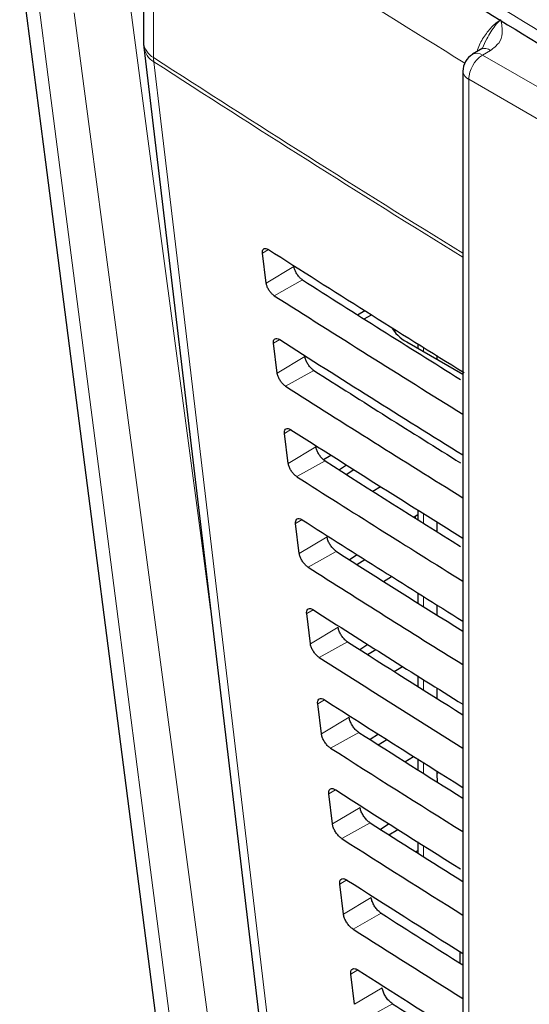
# Paper-space layout 'Blatt4' of a CAD drawing. Header units: millimetres. Extents: x 5 to 418, y 2 to 292.
# Tile 21 of 72: x 61 to 71, y 181 to 201. Entities that reach past the tile are written whole.
import ezdxf

# ---------------------------------------------------------------- set-up
doc = ezdxf.new("R2010")
doc.units = ezdxf.units.MM

psp = doc.layouts.new('Blatt4')

# ---------------------------------------------------------------- linework, layer by layer
at = {"color": 7, "linetype": 'Continuous', "lineweight": 25}
for p, q in [((63.639, 204.589), (63.639, 200.713)), ((63.645, 200.62), (66.195, 179.142)), ((70.466, 200.57), (70.305, 200.474)), ((70.11, 200.13), (70.11, 172.803)), ((66.124, 195.84), (66.05, 196.448)), ((67.974, 195.198), (68.122, 195.283)), ((68.109, 195.113), (68.256, 195.198)), ((68.715, 194.867), (68.75, 194.889)), ((66.348, 194.014), (66.273, 194.622)), ((68.972, 194.649), (70.11, 193.992)), ((69.194, 194.611), (69.194, 194.52)), ((69.582, 194.37), (69.582, 194.296)), ((66.571, 192.188), (66.497, 192.796)), ((67.284, 192.264), (67.433, 192.356)), ((67.754, 192.153), (67.606, 192.055)), ((67.746, 191.966), (67.899, 192.061)), ((68.287, 191.623), (68.441, 191.719)), ((69.194, 191.147), (69.12, 191.098)), ((69.146, 191.116), (69.146, 191.081)), ((69.194, 191.246), (69.194, 191.051)), ((66.795, 190.362), (66.721, 190.97)), ((69.582, 191.004), (69.582, 190.808)), ((67.969, 190.336), (67.815, 190.234)), ((67.962, 190.14), (68.122, 190.239)), ((68.503, 189.797), (68.664, 189.897)), ((69.194, 189.564), (69.194, 189.362)), ((69.582, 189.321), (69.582, 189.118)), ((67.019, 188.536), (66.944, 189.144)), ((68.185, 188.519), (68.024, 188.413)), ((68.179, 188.315), (68.345, 188.418)), ((68.719, 187.972), (68.887, 188.076)), ((69.194, 187.882), (69.194, 187.672)), ((69.582, 187.639), (69.582, 187.428)), ((67.242, 186.71), (67.168, 187.318)), ((68.4, 186.702), (68.234, 186.592)), ((68.395, 186.489), (68.567, 186.596)), ((68.936, 186.146), (69.109, 186.254)), ((69.194, 186.201), (69.194, 185.983)), ((69.582, 185.957), (69.582, 185.902)), ((69.582, 185.902), (69.591, 185.733)), ((67.466, 184.884), (67.391, 185.492)), ((68.616, 184.885), (68.443, 184.771)), ((68.611, 184.664), (68.79, 184.774)), ((69.194, 184.52), (69.194, 184.295)), ((69.152, 184.321), (69.194, 184.346)), ((67.689, 183.057), (67.615, 183.666)), ((70.049, 182.3), (70.049, 182.066)), ((67.913, 181.231), (67.838, 181.84))]:
    psp.add_line(p, q, dxfattribs=at)
at = {"color": 7, "linetype": 'Continuous', "lineweight": 18}
for p, q in [((63.842, 204.282), (63.842, 200.406)), ((70.671, 200.553), (70.51, 200.457)), ((70.51, 200.457), (88.339, 190.165)), ((88.056, 189.675), (70.227, 199.967)), ((70.227, 199.967), (70.227, 172.64)), ((66.17, 196.52), (66.05, 196.448)), ((66.686, 196.176), (66.124, 195.84)), ((66.861, 195.904), (66.288, 195.585)), ((66.397, 194.696), (66.273, 194.622)), ((69.311, 194.538), (69.311, 194.453)), ((66.91, 194.35), (66.348, 194.014)), ((67.089, 194.071), (66.516, 193.752)), ((66.623, 192.872), (66.497, 192.796)), ((67.133, 192.524), (66.571, 192.188)), ((67.317, 192.238), (66.744, 191.919)), ((69.311, 191.173), (69.311, 190.978)), ((66.85, 191.048), (66.721, 190.97)), ((67.357, 190.698), (66.795, 190.362)), ((67.545, 190.406), (66.972, 190.086)), ((69.311, 189.491), (69.311, 189.288)), ((67.077, 189.224), (66.944, 189.144)), ((67.581, 188.872), (67.019, 188.536)), ((67.773, 188.573), (67.2, 188.254)), ((69.311, 187.809), (69.311, 187.599)), ((67.304, 187.399), (67.168, 187.318)), ((67.804, 187.045), (67.242, 186.71)), ((68.001, 186.74), (67.428, 186.421)), ((69.311, 186.127), (69.311, 185.909)), ((69.582, 185.902), (69.626, 185.929)), ((67.53, 185.575), (67.391, 185.492)), ((68.028, 185.219), (67.466, 184.884)), ((68.229, 184.907), (67.656, 184.588)), ((69.311, 184.446), (69.311, 184.221)), ((67.757, 183.751), (67.615, 183.666)), ((68.251, 183.393), (67.689, 183.057)), ((68.456, 183.075), (67.884, 182.756)), ((70.108, 182.263), (70.108, 182.029)), ((67.984, 181.927), (67.838, 181.84)), ((68.475, 181.567), (67.913, 181.231)), ((68.684, 181.242), (68.112, 180.923))]:
    psp.add_line(p, q, dxfattribs=at)
at = {"color": 7, "linetype": 'Continuous', "lineweight": 25, "flags": 128}
for points in [[(61.128, 202.309), (61.648, 198.286), (63.903, 180.843)], [(70.477, 200.576), (70.468, 200.571), (70.466, 200.57)]]:
    psp.add_lwpolyline(points, dxfattribs=at)
at = {"color": 7, "linetype": 'Continuous', "lineweight": 18, "flags": 128}
for points in [[(61.473, 201.81), (61.739, 199.75), (62.825, 191.344), (63.537, 185.835), (63.545, 185.779), (64.245, 180.361)], [(65.095, 179.802), (64.939, 180.971), (64.298, 185.788), (63.261, 193.571), (62.571, 198.757), (62.231, 201.312)], [(63.381, 201.373), (63.721, 198.818), (64.812, 190.626), (64.998, 189.227)], [(63.848, 200.322), (63.99, 199.119), (64.562, 194.306), (66.397, 178.845)]]:
    psp.add_lwpolyline(points, dxfattribs=at)
at = {"color": 7, "linetype": 'Continuous', "lineweight": 18}
for centre, radius, start, end in [((255, 499.677), 351.852, 237.0921, 238.30656), ((64.022, 200.746), 0.384, 184.8044, 242.0683), ((64.06, 200.685), 0.42, 188.9521, 239.663), ((70.841, 199.939), 0.615, 122.6055, 177.3945), ((70.394, 200.298), 0.197, 53.829, 116.8599), ((70.552, 200.378), 0.212, 55.8104, 110.7239), ((254.987, 495.781), 351.827, 237.09208, 238.29968), ((64.491, 200.405), 0.649, 179.8815, 187.3103), ((254.987, 495.689), 351.817, 237.09207, 238.2987), ((70.307, 200.148), 0.198, 185.0787, 246.2415)]:
    psp.add_arc(centre, radius, start, end, dxfattribs=at)
at = {"color": 7, "linetype": 'Continuous', "lineweight": 25}
for centre, radius, start, end in [((64.439, 200.713), 0.8, 180, 186.7694), ((70.51, 200.13), 0.4, 120.8709, 180)]:
    psp.add_arc(centre, radius, start, end, dxfattribs=at)
for centre, major_axis, ratio, start_param, end_param in [((363.013, 357.417), (400.469, 6.162), 0.587275, 3.868493, 3.883113), ((361.695, 344.282), (397.637, -5.907), 0.567125, 3.885601, 3.897521), ((361.694, 344.282), (398.444, -5.919), 0.567125, 3.885702, 3.899882), ((69.82, 195.121), (1.2, -0.018), 0.567125, 3.439115, 3.935417), ((363.013, 355.457), (400.148, 6.157), 0.587275, 3.868453, 3.882164), ((361.696, 342.323), (397.316, -5.902), 0.567125, 3.885561, 3.896647), ((361.694, 342.322), (398.123, -5.914), 0.567125, 3.885662, 3.899014), ((363.012, 353.497), (399.827, 6.152), 0.587275, 3.868413, 3.881303), ((361.696, 340.363), (396.994, -5.897), 0.567125, 3.88552, 3.89577), ((361.695, 340.363), (397.802, -5.909), 0.567125, 3.885622, 3.898143), ((363.012, 351.537), (399.506, 6.148), 0.587275, 3.868373, 3.880439), ((361.697, 338.404), (396.673, -5.893), 0.567125, 3.88548, 3.895066), ((361.695, 338.403), (397.48, -5.905), 0.567125, 3.885581, 3.89727), ((363.011, 349.577), (399.185, 6.143), 0.587275, 3.868333, 3.879574), ((361.697, 336.445), (396.352, -5.888), 0.567125, 3.885439, 3.894186), ((361.696, 336.444), (397.159, -5.9), 0.567125, 3.885541, 3.896395), ((363.011, 347.617), (398.864, 6.138), 0.587275, 3.868293, 3.878706), ((361.698, 334.485), (396.031, -5.883), 0.567125, 3.885399, 3.893303), ((361.696, 334.485), (396.838, -5.895), 0.567125, 3.885501, 3.895518), ((363.01, 345.657), (398.543, 6.133), 0.587275, 3.868253, 3.877661), ((361.698, 332.526), (395.71, -5.878), 0.567125, 3.885358, 3.892417), ((361.697, 332.525), (396.517, -5.89), 0.567125, 3.88546, 3.894638), ((363.009, 343.697), (398.221, 6.128), 0.587275, 3.868213, 3.876956), ((361.699, 330.566), (395.389, -5.874), 0.567125, 3.885318, 3.891522), ((361.697, 330.566), (396.196, -5.886), 0.567125, 3.88542, 3.893756), ((363.009, 341.737), (397.9, 6.123), 0.587275, 3.868173, 3.875914), ((361.699, 328.607), (395.068, -5.869), 0.567125, 3.885277, 3.890463)]:
    psp.add_ellipse(centre, major_axis=major_axis, ratio=ratio, start_param=start_param, end_param=end_param, dxfattribs=at)
at = {"color": 7, "linetype": 'Continuous', "lineweight": 18}
for points, knots in [([(63.288, 206.21), (65.364, 204.881), (69.517, 202.223), (77.101, 197.648), (86.068, 192.5), (93.133, 188.794), (96.669, 186.94)], [0, 0, 0, 0, 0.1970476, 0.3942021, 0.6969067, 1, 1, 1, 1]), ([(70.398, 200.53), (70.413, 200.575), (70.455, 200.704), (70.581, 200.903), (70.734, 201.076), (70.836, 201.147), (70.877, 201.175)], [0, 0, 0, 0, 0.1722629, 0.4829534, 0.7940866, 1, 1, 1, 1]), ([(70.504, 200.599), (70.533, 200.662), (70.611, 200.83), (70.737, 201.032), (70.839, 201.14), (70.876, 201.174), (70.877, 201.175)], [0, 0, 0, 0, 0.275597, 0.733887, 0.995268, 1, 1, 1, 1]), ([(70.877, 201.175), (70.877, 201.174), (70.896, 201.082), (70.925, 200.924), (70.864, 200.703), (70.733, 200.601), (70.671, 200.553)], [0, 0, 0, 0, 0.002736, 0.425621, 0.729567, 1, 1, 1, 1])]:
    psp.add_open_spline(points, degree=3, knots=knots, dxfattribs=at)
at = {"color": 7, "linetype": 'Continuous', "lineweight": 25}
for points, knots in [([(63.454, 205.847), (64.811, 204.974), (67.748, 203.082), (72.377, 200.227), (77.322, 197.273), (82.361, 194.368), (87.49, 191.514), (92.313, 188.914), (95.462, 187.289), (96.84, 186.578)], [0, 0, 0, 0, 0.129176, 0.279748, 0.430402, 0.581177, 0.731953, 0.88267, 1, 1, 1, 1]), ([(70.502, 200.6), (70.504, 200.599), (70.506, 200.597), (70.458, 200.564), (70.431, 200.552), (70.428, 200.551)], [0, 0, 0, 0, 0.6425946, 0.9590015, 1, 1, 1, 1]), ([(66.05, 196.448), (66.049, 196.455), (66.047, 196.48), (66.054, 196.515), (66.078, 196.541), (66.115, 196.545), (66.149, 196.533), (66.169, 196.521), (66.172, 196.519)], [0, 0, 0, 0, 0.0850535, 0.3019905, 0.5196115, 0.7367694, 0.9522337, 1, 1, 1, 1]), ([(66.861, 195.904), (66.854, 195.909), (66.83, 195.925), (66.788, 195.966), (66.742, 196.028), (66.707, 196.095), (66.691, 196.145), (66.687, 196.17), (66.686, 196.176)], [0, 0, 0, 0, 0.090146, 0.302268, 0.513764, 0.725705, 0.93926, 1, 1, 1, 1]), ([(66.288, 195.585), (66.282, 195.589), (66.26, 195.604), (66.221, 195.641), (66.178, 195.699), (66.144, 195.762), (66.129, 195.809), (66.125, 195.834), (66.124, 195.84)], [0, 0, 0, 0, 0.0819832, 0.2941466, 0.5056511, 0.7175519, 0.931033, 1, 1, 1, 1]), ([(66.273, 194.622), (66.273, 194.63), (66.27, 194.655), (66.278, 194.691), (66.303, 194.717), (66.341, 194.722), (66.376, 194.709), (66.396, 194.697), (66.399, 194.694)], [0, 0, 0, 0, 0.0885369, 0.3054942, 0.5231207, 0.7402623, 0.9556958, 1, 1, 1, 1]), ([(67.089, 194.071), (67.081, 194.076), (67.056, 194.094), (67.013, 194.136), (66.966, 194.199), (66.93, 194.268), (66.914, 194.319), (66.911, 194.344), (66.91, 194.35)], [0, 0, 0, 0, 0.093114, 0.305221, 0.516715, 0.728672, 0.942253, 1, 1, 1, 1]), ([(66.516, 193.752), (66.51, 193.756), (66.487, 193.772), (66.446, 193.811), (66.402, 193.87), (66.368, 193.934), (66.352, 193.983), (66.349, 194.008), (66.348, 194.014)], [0, 0, 0, 0, 0.085359, 0.297505, 0.509006, 0.720923, 0.934434, 1, 1, 1, 1]), ([(66.497, 192.796), (66.496, 192.804), (66.494, 192.831), (66.502, 192.867), (66.527, 192.894), (66.567, 192.898), (66.603, 192.885), (66.623, 192.872), (66.626, 192.87)], [0, 0, 0, 0, 0.091841, 0.308817, 0.526449, 0.743575, 0.95898, 1, 1, 1, 1]), ([(67.317, 192.238), (67.309, 192.244), (67.283, 192.262), (67.238, 192.305), (67.19, 192.37), (67.154, 192.441), (67.138, 192.493), (67.134, 192.518), (67.133, 192.524)], [0, 0, 0, 0, 0.09594, 0.308034, 0.519526, 0.731498, 0.945105, 1, 1, 1, 1]), ([(66.744, 191.919), (66.737, 191.924), (66.713, 191.94), (66.672, 191.98), (66.626, 192.041), (66.592, 192.107), (66.576, 192.157), (66.572, 192.182), (66.571, 192.188)], [0, 0, 0, 0, 0.0885636, 0.3006931, 0.5121907, 0.724124, 0.9376639, 1, 1, 1, 1]), ([(66.721, 190.97), (66.72, 190.979), (66.718, 191.006), (66.726, 191.044), (66.752, 191.071), (66.793, 191.074), (66.829, 191.061), (66.85, 191.048), (66.853, 191.046)], [0, 0, 0, 0, 0.094979, 0.311974, 0.52961, 0.746722, 0.962099, 1, 1, 1, 1]), ([(67.545, 190.406), (67.536, 190.411), (67.509, 190.43), (67.464, 190.475), (67.415, 190.541), (67.378, 190.614), (67.362, 190.666), (67.358, 190.692), (67.357, 190.698)], [0, 0, 0, 0, 0.098634, 0.310715, 0.522207, 0.734193, 0.947825, 1, 1, 1, 1]), ([(66.972, 190.086), (66.965, 190.092), (66.94, 190.109), (66.897, 190.15), (66.851, 190.212), (66.815, 190.28), (66.8, 190.331), (66.796, 190.356), (66.795, 190.362)], [0, 0, 0, 0, 0.091609, 0.303723, 0.515218, 0.727167, 0.940735, 1, 1, 1, 1]), ([(66.944, 189.144), (66.943, 189.153), (66.941, 189.182), (66.95, 189.22), (66.977, 189.247), (67.019, 189.251), (67.056, 189.236), (67.077, 189.224), (67.08, 189.222)], [0, 0, 0, 0, 0.097964, 0.314976, 0.532617, 0.749714, 0.965065, 1, 1, 1, 1]), ([(67.773, 188.573), (67.764, 188.579), (67.736, 188.598), (67.689, 188.644), (67.639, 188.713), (67.601, 188.787), (67.585, 188.84), (67.581, 188.867), (67.581, 188.872)], [0, 0, 0, 0, 0.101205, 0.313275, 0.524765, 0.736765, 0.950421, 1, 1, 1, 1]), ([(67.2, 188.254), (67.192, 188.259), (67.166, 188.277), (67.123, 188.319), (67.075, 188.384), (67.039, 188.453), (67.023, 188.505), (67.019, 188.53), (67.019, 188.536)], [0, 0, 0, 0, 0.094506, 0.306607, 0.5181, 0.730064, 0.943658, 1, 1, 1, 1]), ([(67.168, 187.318), (67.167, 187.328), (67.165, 187.357), (67.174, 187.396), (67.202, 187.424), (67.245, 187.427), (67.283, 187.412), (67.304, 187.399), (67.306, 187.398)], [0, 0, 0, 0, 0.100806, 0.317834, 0.53548, 0.752564, 0.96789, 1, 1, 1, 1]), ([(68.001, 186.74), (67.991, 186.747), (67.963, 186.766), (67.914, 186.814), (67.863, 186.884), (67.825, 186.96), (67.809, 187.014), (67.805, 187.041), (67.804, 187.045)], [0, 0, 0, 0, 0.103661, 0.315721, 0.52721, 0.739224, 0.952903, 1, 1, 1, 1]), ([(67.428, 186.421), (67.42, 186.427), (67.393, 186.445), (67.348, 186.489), (67.3, 186.555), (67.263, 186.626), (67.247, 186.678), (67.243, 186.704), (67.242, 186.71)], [0, 0, 0, 0, 0.0972666, 0.3093545, 0.5208462, 0.7328249, 0.9464441, 1, 1, 1, 1]), ([(67.391, 185.492), (67.391, 185.502), (67.388, 185.532), (67.398, 185.573), (67.427, 185.6), (67.471, 185.604), (67.51, 185.588), (67.531, 185.575), (67.533, 185.574)], [0, 0, 0, 0, 0.103516, 0.32056, 0.538209, 0.75528, 0.970583, 1, 1, 1, 1]), ([(68.229, 184.907), (68.219, 184.914), (68.189, 184.934), (68.14, 184.984), (68.088, 185.055), (68.049, 185.133), (68.032, 185.188), (68.028, 185.215), (68.028, 185.219)], [0, 0, 0, 0, 0.10601, 0.31806, 0.52955, 0.741577, 0.955277, 1, 1, 1, 1]), ([(67.656, 184.588), (67.647, 184.594), (67.62, 184.613), (67.573, 184.659), (67.524, 184.726), (67.487, 184.799), (67.47, 184.852), (67.467, 184.878), (67.466, 184.884)], [0, 0, 0, 0, 0.0999, 0.311976, 0.523466, 0.735459, 0.949103, 1, 1, 1, 1]), ([(67.615, 183.666), (67.614, 183.676), (67.612, 183.708), (67.622, 183.749), (67.652, 183.777), (67.697, 183.78), (67.736, 183.764), (67.758, 183.751), (67.76, 183.749)], [0, 0, 0, 0, 0.106103, 0.323161, 0.540814, 0.757873, 0.973154, 1, 1, 1, 1]), ([(68.456, 183.075), (68.446, 183.082), (68.416, 183.103), (68.365, 183.153), (68.312, 183.226), (68.272, 183.306), (68.256, 183.362), (68.252, 183.389), (68.251, 183.393)], [0, 0, 0, 0, 0.108259, 0.3203, 0.531789, 0.743829, 0.957551, 1, 1, 1, 1]), ([(67.884, 182.756), (67.874, 182.762), (67.846, 182.781), (67.799, 182.828), (67.748, 182.897), (67.71, 182.972), (67.694, 183.026), (67.69, 183.053), (67.689, 183.057)], [0, 0, 0, 0, 0.102414, 0.314479, 0.525969, 0.737976, 0.951642, 1, 1, 1, 1]), ([(67.838, 181.84), (67.838, 181.851), (67.835, 181.883), (67.846, 181.925), (67.877, 181.954), (67.923, 181.956), (67.963, 181.94), (67.985, 181.927), (67.987, 181.925)], [0, 0, 0, 0, 0.108574, 0.325646, 0.543303, 0.76035, 0.97561, 1, 1, 1, 1]), ([(68.684, 181.242), (68.674, 181.249), (68.642, 181.271), (68.591, 181.323), (68.537, 181.398), (68.496, 181.478), (68.479, 181.535), (68.476, 181.563), (68.475, 181.567)], [0, 0, 0, 0, 0.110414, 0.322446, 0.533936, 0.745989, 0.95973, 1, 1, 1, 1])]:
    psp.add_open_spline(points, degree=3, knots=knots, dxfattribs=at)

doc.saveas('drawing.dxf')
